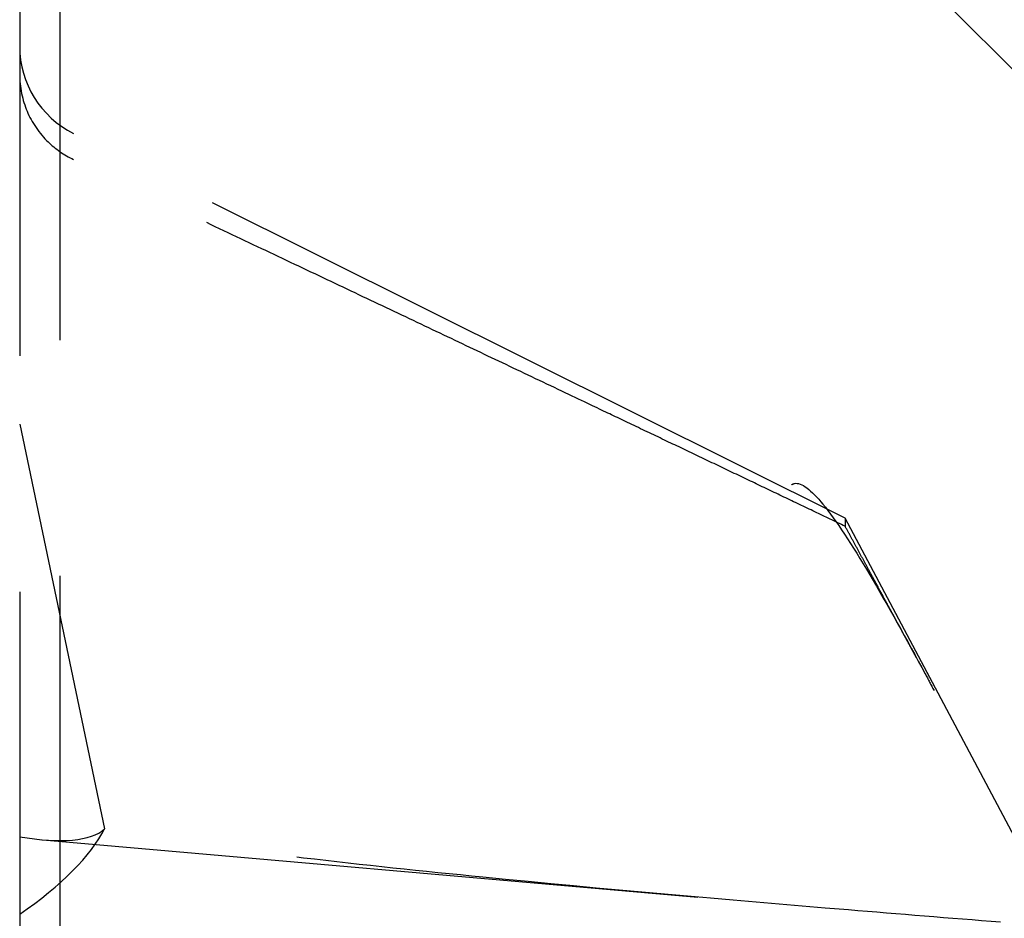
# Model space of a CAD drawing. Header units: millimetres. Extents: x -168 to 186, y -31 to 142.
# Tile 31 of 62: x 120.25 to 122.34, y 65.7 to 67.6. Entities that reach past the tile are written whole.
import ezdxf

# ---------------------------------------------------------------- set-up
doc = ezdxf.new("R2010")
doc.units = ezdxf.units.MM
doc.header["$LTSCALE"] = 10
doc.linetypes.add('ALLCAD_Strich', pattern=[0.2, 0.15, -0.05])
doc.layers.add('BESCH_KONT_sich_schn_ansi_2d', color=40, linetype='Continuous')

msp = doc.modelspace()

# ---------------------------------------------------------------- linework, layer by layer
at = {"layer": 'BESCH_KONT_sich_schn_ansi_2d', "linetype": 'ALLCAD_Strich', "extrusion": (0, 1, 2e-16)}
for p, q in [((122.6996, 67.1498), (121.0639, 68.7855)), ((120.3313, 68.423), (120.3313, 60.7181)), ((120.246, 68.3892), (120.246, 60.7181)), ((121.9974, 66.5449), (120.3601, 67.3612)), ((120.246, 66.7444), (120.426, 65.8863)), ((122.3565, 65.8694), (121.9974, 66.5449)), ((121.9974, 66.5449), (121.9974, 66.5279)), ((120.2954, 65.8631), (121.6845, 65.7415))]:
    msp.add_line(p, q, dxfattribs=at)
at = {"layer": 'BESCH_KONT_sich_schn_ansi_2d', "linetype": 'ALLCAD_Strich'}
msp.add_arc((120.452, 67.5456), 0.206, 180, 243.5, dxfattribs=at)
for centre, major_axis, ratio, start_param, end_param in [((119.9602, 65.7688), (-0.4764, -0.2118), 0.374695, 2.039021, 2.709595), ((119.9602, 66.1389), (0.4776, -0.2373), 0.301363, 5.494242, 6.164816)]:
    msp.add_ellipse(centre, major_axis=major_axis, ratio=ratio, start_param=start_param, end_param=end_param, dxfattribs=at)
at = {"layer": 'BESCH_KONT_sich_schn_ansi_2d', "linetype": 'ALLCAD_Strich', "extrusion": (2.9e-15, 2e-15, -1)}
msp.add_open_spline([(120.246, 67.4856), (120.246, 67.4605), (120.2519, 67.4311), (120.2714, 67.3851), (120.2883, 67.3604), (120.321, 67.3287), (120.3406, 67.3153), (120.3601, 67.3058)], degree=3, knots=[0.03063035, 0.03063035, 0.03063035, 0.03063035, 0.03826174, 0.03826174, 0.04588225, 0.04588225, 0.05212581, 0.05212581, 0.05212581, 0.05212581], dxfattribs=at)
at = {"layer": 'BESCH_KONT_sich_schn_ansi_2d', "linetype": 'ALLCAD_Strich'}
msp.add_rational_spline([(121.9974, 66.5279), (121.3602, 66.8326), (120.3601, 67.3057)], [1, 1.02633143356, 1.0027435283], degree=2, dxfattribs=at)
for points, knots in [([(121.8834, 66.6158), (121.8854, 66.6173), (121.8875, 66.6183), (121.9042, 66.6218), (121.9256, 66.6048), (121.9777, 66.5413), (122.012, 66.4888), (122.0871, 66.3617), (122.1283, 66.2873), (122.1672, 66.2149), (122.1733, 66.2035), (122.1795, 66.1917), (122.1859, 66.1798)], [-0.07582789, -0.07582789, -0.07582789, -0.07582789, -0.07214903, -0.07214903, -0.04970497, -0.04970497, -0.02485249, -0.02485249, 0, 0, 0, 0.00390991, 0.00390991, 0.00390991, 0.00390991]), ([(122.3273, 65.6882), (122.2192, 65.6968), (122.1115, 65.7055), (121.743, 65.736), (121.4844, 65.7585), (121.1011, 65.7963), (120.9742, 65.8096), (120.7221, 65.8394), (120.5968, 65.8553), (120.4582, 65.8801), (120.4422, 65.8829), (120.4259, 65.8859)], [1.0377907, 1.0377907, 1.0377907, 1.0377907, 1.0691476, 1.0691476, 1.1455152, 1.1455152, 1.1836991, 1.1836991, 1.2218829, 1.2218829, 1.2266102, 1.2266102, 1.2266102, 1.2266102])]:
    msp.add_open_spline(points, degree=3, knots=knots, dxfattribs=at)
at = {"layer": 'BESCH_KONT_sich_schn_ansi_2d', "linetype": 'ALLCAD_Strich', "extrusion": (-5.54179e-09, -3.00836e-09, 1)}
msp.add_rational_spline([(122.1486, 66.2491), (122.0814, 66.3731), (121.9974, 66.5279)], [1.23145448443, 1.1165668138, 1], degree=2, dxfattribs=at)

doc.saveas('drawing.dxf')
